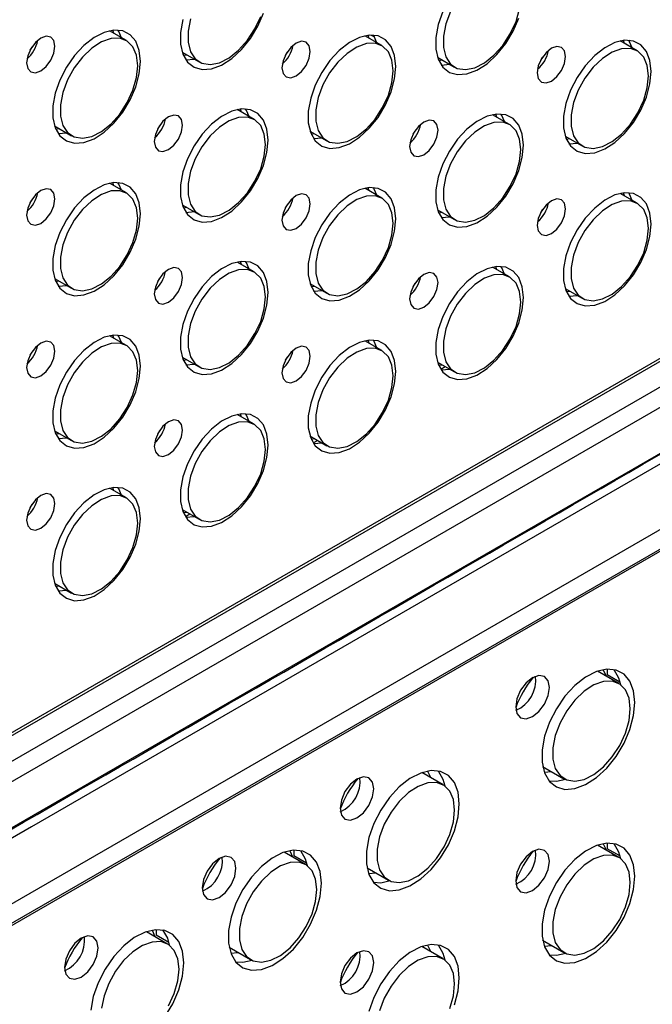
# Model space of a CAD drawing. Header units: millimetres. Extents: x 7320 to 8980, y -2461 to -1618.
# Tile 82 of 92: x 8611 to 8678, y -2131 to -2028. Entities that reach past the tile are written whole.
import ezdxf

# ---------------------------------------------------------------- set-up
doc = ezdxf.new("R2010")
doc.units = ezdxf.units.MM
doc.header["$LTSCALE"] = 3

msp = doc.modelspace()

# ---------------------------------------------------------------- linework, layer by layer
at = {"linetype": 'Continuous', "lineweight": 30}
for p, q in [((8622.48, -2030.38), (8620.71, -2029.36)), ((8621.16, -2029.62), (8621.04, -2029.3)), ((8649.2, -2030.91), (8647.43, -2029.89)), ((8647.89, -2030.15), (8647.77, -2029.83)), ((8648.1, -2029.81), (8648.43, -2030)), ((8675.93, -2031.45), (8674.16, -2030.42)), ((8674.62, -2030.69), (8674.5, -2030.37)), ((8628.32, -2031.6), (8630.09, -2032.62)), ((8628.44, -2031.92), (8628.78, -2031.87)), ((8628.7, -2032.4), (8629.58, -2032.33)), ((8655.05, -2032.13), (8656.82, -2033.16)), ((8655.17, -2032.46), (8655.51, -2032.4)), ((8655.43, -2032.94), (8656.31, -2032.86)), ((8568.65, -2126.96), (8723.5, -2037.56)), ((8568.93, -2127.12), (8723.78, -2037.72)), ((8635.84, -2038.63), (8634.07, -2037.61)), ((8634.53, -2037.87), (8634.41, -2037.55)), ((8662.57, -2039.16), (8660.8, -2038.14)), ((8661.26, -2038.4), (8661.14, -2038.08)), ((8568.73, -2129.92), (8726.11, -2039.07)), ((8566.1, -2133.56), (8728.74, -2039.67)), ((8614.96, -2039.32), (8616.73, -2040.34)), ((8615.07, -2039.64), (8615.41, -2039.58)), ((8615.33, -2040.12), (8616.22, -2040.05)), ((8641.68, -2039.85), (8643.45, -2040.87)), ((8641.8, -2040.17), (8642.14, -2040.11)), ((8642.06, -2040.65), (8642.95, -2040.58)), ((8668.41, -2040.38), (8670.18, -2041.41)), ((8668.53, -2040.7), (8668.87, -2040.65)), ((8668.79, -2041.19), (8669.68, -2041.11)), ((8622.48, -2046.34), (8620.71, -2045.32)), ((8621.16, -2045.58), (8621.04, -2045.26)), ((8649.2, -2046.88), (8647.43, -2045.85)), ((8647.89, -2046.12), (8647.77, -2045.8)), ((8675.93, -2047.41), (8674.16, -2046.39)), ((8674.62, -2046.65), (8674.5, -2046.33)), ((8628.32, -2047.57), (8630.09, -2048.59)), ((8628.44, -2047.89), (8628.78, -2047.83)), ((8628.7, -2048.37), (8629.58, -2048.29)), ((8655.05, -2048.1), (8656.82, -2049.12)), ((8655.17, -2048.42), (8655.51, -2048.36)), ((8655.43, -2048.9), (8656.31, -2048.83)), ((8728.52, -2052.61), (8565.89, -2146.5)), ((8635.84, -2054.59), (8634.07, -2053.57)), ((8634.53, -2053.83), (8634.41, -2053.51)), ((8662.57, -2055.12), (8660.8, -2054.1)), ((8661.26, -2054.37), (8661.14, -2054.04)), ((8614.96, -2055.28), (8616.73, -2056.3)), ((8615.07, -2055.6), (8615.41, -2055.54)), ((8725.9, -2056.17), (8568.51, -2147.03)), ((8615.33, -2056.08), (8616.22, -2056.01)), ((8641.68, -2055.81), (8643.45, -2056.84)), ((8641.8, -2056.13), (8642.14, -2056.08)), ((8642.06, -2056.62), (8642.95, -2056.54)), ((8668.41, -2056.35), (8670.18, -2057.37)), ((8668.53, -2056.67), (8668.87, -2056.61)), ((8723.57, -2057.75), (8568.72, -2147.14)), ((8668.79, -2057.15), (8669.68, -2057.08)), ((8622.48, -2062.31), (8620.71, -2061.28)), ((8621.16, -2061.55), (8621.04, -2061.23)), ((8649.2, -2062.84), (8647.43, -2061.82)), ((8647.89, -2062.08), (8647.77, -2061.76)), ((8628.32, -2063.53), (8630.09, -2064.55)), ((8628.44, -2063.85), (8628.78, -2063.79)), ((8628.7, -2064.33), (8629.58, -2064.26)), ((8655.05, -2064.06), (8656.82, -2065.08)), ((8655.17, -2064.38), (8655.51, -2064.33)), ((8655.38, -2064.79), (8655.85, -2064.52)), ((8655.43, -2064.86), (8656.31, -2064.79)), ((8635.84, -2070.55), (8634.07, -2069.53)), ((8634.53, -2069.8), (8634.41, -2069.47)), ((8614.96, -2071.24), (8616.73, -2072.27)), ((8615.07, -2071.57), (8615.41, -2071.51)), ((8615.33, -2072.05), (8616.22, -2071.97)), ((8641.68, -2071.78), (8643.45, -2072.8)), ((8641.8, -2072.1), (8642.14, -2072.04)), ((8642.02, -2072.51), (8642.48, -2072.24)), ((8642.06, -2072.58), (8642.95, -2072.51)), ((8622.48, -2078.27), (8620.71, -2077.25)), ((8621.16, -2077.51), (8621.04, -2077.19)), ((8628.32, -2079.49), (8630.09, -2080.51)), ((8628.44, -2079.81), (8628.78, -2079.76)), ((8628.65, -2080.22), (8629.12, -2079.95)), ((8628.7, -2080.29), (8629.58, -2080.22)), ((8614.96, -2087.21), (8616.73, -2088.23)), ((8615.07, -2087.53), (8615.41, -2087.47)), ((8615.33, -2088.01), (8616.22, -2087.94)), ((8674.02, -2097.71), (8671.79, -2096.42)), ((8672.8, -2096.21), (8672.8, -2096.79)), ((8674.14, -2097.56), (8672.8, -2096.79)), ((8655.64, -2108.32), (8653.41, -2107.03)), ((8666.04, -2106.38), (8668.27, -2107.67)), ((8666.21, -2106.99), (8666.96, -2106.91)), ((8672.8, -2114.42), (8672.8, -2115)), ((8641.21, -2116.65), (8638.98, -2115.36)), ((8639.99, -2115.15), (8639.99, -2115.73)), ((8674.02, -2115.92), (8671.79, -2114.63)), ((8674.14, -2115.76), (8672.8, -2115)), ((8641.33, -2116.5), (8639.99, -2115.73)), ((8647.66, -2116.99), (8649.89, -2118.28)), ((8647.82, -2117.6), (8648.58, -2117.52)), ((8626.79, -2124.98), (8624.56, -2123.69)), ((8625.57, -2123.48), (8625.57, -2124.05)), ((8626.9, -2124.82), (8625.57, -2124.05)), ((8666.04, -2124.59), (8668.27, -2125.88)), ((8633.23, -2125.32), (8635.46, -2126.61)), ((8655.64, -2126.53), (8653.41, -2125.24)), ((8666.21, -2125.2), (8666.96, -2125.12)), ((8633.4, -2125.93), (8634.15, -2125.85))]:
    msp.add_line(p, q, dxfattribs=at)
at = {"linetype": 'Continuous', "lineweight": 30, "flags": 128}
for points in [[(8628.39, -2028.17), (8628.15, -2029.52), (8628.15, -2030.75), (8628.39, -2031.81), (8628.87, -2032.63), (8629.56, -2033.18), (8630.41, -2033.42), (8631.39, -2033.34), (8632.44, -2032.95), (8633.51, -2032.26), (8634.53, -2031.32), (8635.46, -2030.17), (8636.23, -2028.88), (8636.82, -2027.51)], [(8629.18, -2028.1), (8628.93, -2029.38), (8628.93, -2030.56), (8629.18, -2031.55), (8629.68, -2032.3), (8630.37, -2032.76), (8631.23, -2032.89), (8632.2, -2032.7), (8633.22, -2032.18), (8634.22, -2031.38), (8635.14, -2030.35), (8635.93, -2029.15), (8636.53, -2027.85)], [(8655.6, -2027.33), (8655.12, -2028.71), (8654.87, -2030.05), (8654.87, -2031.28), (8655.12, -2032.34), (8655.6, -2033.16), (8656.28, -2033.71), (8657.14, -2033.95), (8658.12, -2033.88), (8659.17, -2033.48), (8660.24, -2032.8), (8661.26, -2031.85), (8662.18, -2030.7), (8662.96, -2029.41), (8663.55, -2028.04)], [(8656.4, -2027.32), (8655.91, -2028.63), (8655.66, -2029.92), (8655.66, -2031.09), (8655.91, -2032.09), (8656.4, -2032.84), (8657.1, -2033.29), (8657.96, -2033.42), (8658.93, -2033.23), (8659.95, -2032.72), (8660.95, -2031.92), (8661.87, -2030.88), (8662.66, -2029.68), (8663.26, -2028.38), (8663.63, -2027.07)], [(8614.99, -2030.98), (8614.88, -2030.39), (8614.56, -2030.02), (8614.08, -2029.93), (8613.51, -2030.13), (8612.94, -2030.58), (8612.46, -2031.23), (8612.14, -2031.98), (8612.02, -2032.7), (8612.14, -2033.29), (8612.46, -2033.66), (8612.94, -2033.75), (8613.51, -2033.56), (8614.08, -2033.1), (8614.56, -2032.45), (8614.88, -2031.71), (8614.99, -2030.98)], [(8623.94, -2032.56), (8623.82, -2031.41), (8623.45, -2030.46), (8622.87, -2029.77), (8622.09, -2029.37), (8621.17, -2029.29), (8620.14, -2029.52), (8619.08, -2030.07), (8618.03, -2030.89), (8617.05, -2031.94), (8616.19, -2033.17), (8615.51, -2034.51), (8615.03, -2035.89), (8614.78, -2037.23), (8614.78, -2038.46), (8615.03, -2039.52), (8615.51, -2040.35), (8616.19, -2040.89), (8617.05, -2041.14), (8618.03, -2041.06), (8619.08, -2040.66), (8620.14, -2039.98), (8621.17, -2039.03), (8622.09, -2037.88), (8622.87, -2036.59), (8623.45, -2035.22), (8623.82, -2033.85), (8623.94, -2032.56)], [(8621.97, -2030.09), (8621.69, -2029.44), (8621.59, -2029.28)], [(8650.67, -2033.09), (8650.55, -2031.94), (8650.18, -2030.99), (8649.6, -2030.3), (8648.82, -2029.9), (8647.9, -2029.82), (8646.87, -2030.06), (8645.81, -2030.6), (8644.76, -2031.42), (8643.78, -2032.48), (8642.92, -2033.71), (8642.23, -2035.05), (8641.76, -2036.42), (8641.51, -2037.76), (8641.51, -2039), (8641.76, -2040.05), (8642.23, -2040.88), (8642.92, -2041.43), (8643.78, -2041.67), (8644.76, -2041.59), (8645.81, -2041.2), (8646.87, -2040.51), (8647.9, -2039.57), (8648.82, -2038.42), (8649.6, -2037.12), (8650.18, -2035.76), (8650.55, -2034.39), (8650.67, -2033.09)], [(8648.7, -2030.62), (8648.41, -2029.97), (8648.32, -2029.82)], [(8623.67, -2033.01), (8623.54, -2031.92), (8623.16, -2031.04), (8622.56, -2030.43), (8621.78, -2030.14), (8620.86, -2030.17), (8619.86, -2030.53), (8618.84, -2031.19), (8617.87, -2032.11), (8617.01, -2033.24), (8616.31, -2034.5), (8615.82, -2035.81), (8615.57, -2037.1), (8615.57, -2038.28), (8615.82, -2039.27), (8616.31, -2040.02), (8617.01, -2040.47), (8617.87, -2040.61), (8618.84, -2040.41), (8619.86, -2039.9), (8620.86, -2039.1), (8621.78, -2038.07), (8622.56, -2036.86), (8623.16, -2035.56), (8623.54, -2034.25), (8623.67, -2033.01)], [(8641.72, -2031.52), (8641.61, -2030.93), (8641.29, -2030.56), (8640.81, -2030.46), (8640.24, -2030.66), (8639.67, -2031.12), (8639.19, -2031.77), (8638.87, -2032.51), (8638.75, -2033.23), (8638.87, -2033.82), (8639.19, -2034.19), (8639.67, -2034.29), (8640.24, -2034.09), (8640.81, -2033.63), (8641.29, -2032.98), (8641.61, -2032.24), (8641.72, -2031.52)], [(8650.4, -2033.55), (8650.27, -2032.45), (8649.89, -2031.57), (8649.29, -2030.97), (8648.51, -2030.67), (8647.59, -2030.7), (8646.58, -2031.06), (8645.57, -2031.72), (8644.6, -2032.64), (8643.74, -2033.77), (8643.04, -2035.03), (8642.55, -2036.35), (8642.3, -2037.63), (8642.3, -2038.81), (8642.55, -2039.8), (8643.04, -2040.55), (8643.74, -2041.01), (8644.6, -2041.14), (8645.57, -2040.94), (8646.58, -2040.43), (8647.59, -2039.63), (8648.51, -2038.6), (8649.29, -2037.4), (8649.89, -2036.1), (8650.27, -2034.79), (8650.4, -2033.55)], [(8668.45, -2032.05), (8668.34, -2031.46), (8668.02, -2031.09), (8667.53, -2031), (8666.97, -2031.19), (8666.4, -2031.65), (8665.92, -2032.3), (8665.59, -2033.04), (8665.48, -2033.76), (8665.59, -2034.36), (8665.92, -2034.73), (8666.4, -2034.82), (8666.97, -2034.62), (8667.53, -2034.16), (8668.02, -2033.51), (8668.34, -2032.77), (8668.45, -2032.05)], [(8677.4, -2033.63), (8677.28, -2032.47), (8676.91, -2031.53), (8676.32, -2030.83), (8675.55, -2030.44), (8674.62, -2030.35), (8673.6, -2030.59), (8672.54, -2031.13), (8671.49, -2031.95), (8670.51, -2033.01), (8669.65, -2034.24), (8668.96, -2035.58), (8668.48, -2036.96), (8668.24, -2038.3), (8668.24, -2039.53), (8668.48, -2040.59), (8668.96, -2041.41), (8669.65, -2041.96), (8670.51, -2042.2), (8671.49, -2042.12), (8672.54, -2041.73), (8673.6, -2041.04), (8674.62, -2040.1), (8675.55, -2038.95), (8676.32, -2037.66), (8676.91, -2036.29), (8677.28, -2034.92), (8677.4, -2033.63)], [(8675.43, -2031.15), (8675.14, -2030.5), (8675.05, -2030.35)], [(8612.56, -2031.07), (8612.56, -2031.07), (8612.37, -2031.4)], [(8639.29, -2031.61), (8639.29, -2031.61), (8639.1, -2031.94)], [(8677.12, -2034.08), (8677, -2032.98), (8676.62, -2032.11), (8676.02, -2031.5), (8675.24, -2031.2), (8674.31, -2031.23), (8673.31, -2031.59), (8672.3, -2032.25), (8671.33, -2033.18), (8670.47, -2034.3), (8669.77, -2035.56), (8669.28, -2036.88), (8669.02, -2038.17), (8669.02, -2039.34), (8669.28, -2040.34), (8669.77, -2041.08), (8670.47, -2041.54), (8671.33, -2041.67), (8672.3, -2041.48), (8673.31, -2040.96), (8674.31, -2040.17), (8675.24, -2039.13), (8676.02, -2037.93), (8676.62, -2036.63), (8677, -2035.32), (8677.12, -2034.08)], [(8666.02, -2032.14), (8666.01, -2032.14), (8665.83, -2032.47)], [(8628.36, -2039.23), (8628.25, -2038.64), (8627.92, -2038.27), (8627.44, -2038.18), (8626.87, -2038.37), (8626.3, -2038.83), (8625.82, -2039.48), (8625.5, -2040.23), (8625.39, -2040.95), (8625.5, -2041.54), (8625.82, -2041.91), (8626.3, -2042), (8626.87, -2041.8), (8627.44, -2041.35), (8627.92, -2040.7), (8628.25, -2039.95), (8628.36, -2039.23)], [(8637.31, -2040.81), (8637.18, -2039.65), (8636.82, -2038.71), (8636.23, -2038.02), (8635.46, -2037.62), (8634.53, -2037.54), (8633.51, -2037.77), (8632.44, -2038.32), (8631.39, -2039.14), (8630.41, -2040.19), (8629.56, -2041.42), (8628.87, -2042.76), (8628.39, -2044.14), (8628.15, -2045.48), (8628.15, -2046.71), (8628.39, -2047.77), (8628.87, -2048.59), (8629.56, -2049.14), (8630.41, -2049.38), (8631.39, -2049.31), (8632.44, -2048.91), (8633.51, -2048.23), (8634.53, -2047.28), (8635.46, -2046.13), (8636.23, -2044.84), (8636.82, -2043.47), (8637.18, -2042.1), (8637.31, -2040.81)], [(8635.33, -2038.33), (8635.05, -2037.69), (8634.95, -2037.53)], [(8664.04, -2041.34), (8663.91, -2040.19), (8663.55, -2039.24), (8662.96, -2038.55), (8662.18, -2038.15), (8661.26, -2038.07), (8660.24, -2038.31), (8659.17, -2038.85), (8658.12, -2039.67), (8657.14, -2040.72), (8656.28, -2041.95), (8655.6, -2043.29), (8655.12, -2044.67), (8654.87, -2046.01), (8654.87, -2047.25), (8655.12, -2048.3), (8655.6, -2049.13), (8656.28, -2049.67), (8657.14, -2049.92), (8658.12, -2049.84), (8659.17, -2049.45), (8660.24, -2048.76), (8661.26, -2047.82), (8662.18, -2046.67), (8662.96, -2045.37), (8663.55, -2044), (8663.91, -2042.64), (8664.04, -2041.34)], [(8662.06, -2038.87), (8661.78, -2038.22), (8661.68, -2038.07)], [(8637.03, -2041.26), (8636.9, -2040.17), (8636.53, -2039.29), (8635.93, -2038.68), (8635.14, -2038.39), (8634.22, -2038.42), (8633.22, -2038.77), (8632.2, -2039.44), (8631.23, -2040.36), (8630.37, -2041.49), (8629.68, -2042.75), (8629.18, -2044.06), (8628.93, -2045.35), (8628.93, -2046.52), (8629.18, -2047.52), (8629.68, -2048.27), (8630.37, -2048.72), (8631.23, -2048.85), (8632.2, -2048.66), (8633.22, -2048.15), (8634.22, -2047.35), (8635.14, -2046.31), (8635.93, -2045.11), (8636.53, -2043.81), (8636.9, -2042.5), (8637.03, -2041.26)], [(8655.09, -2039.77), (8654.97, -2039.17), (8654.65, -2038.8), (8654.17, -2038.71), (8653.6, -2038.91), (8653.03, -2039.37), (8652.55, -2040.02), (8652.23, -2040.76), (8652.12, -2041.48), (8652.23, -2042.07), (8652.55, -2042.44), (8653.03, -2042.53), (8653.6, -2042.34), (8654.17, -2041.88), (8654.65, -2041.23), (8654.97, -2040.49), (8655.09, -2039.77)], [(8663.76, -2041.79), (8663.63, -2040.7), (8663.26, -2039.82), (8662.66, -2039.22), (8661.87, -2038.92), (8660.95, -2038.95), (8659.95, -2039.31), (8658.93, -2039.97), (8657.96, -2040.89), (8657.1, -2042.02), (8656.4, -2043.28), (8655.91, -2044.59), (8655.66, -2045.88), (8655.66, -2047.06), (8655.91, -2048.05), (8656.4, -2048.8), (8657.1, -2049.25), (8657.96, -2049.39), (8658.93, -2049.19), (8659.95, -2048.68), (8660.95, -2047.88), (8661.87, -2046.85), (8662.66, -2045.64), (8663.26, -2044.35), (8663.63, -2043.03), (8663.76, -2041.79)], [(8625.92, -2039.32), (8625.92, -2039.32), (8625.73, -2039.65)], [(8652.65, -2039.85), (8652.65, -2039.86), (8652.46, -2040.18)], [(8560.24, -2141.79), (8560.24, -2141.79), (8561.65, -2140.97), (8567.31, -2137.7), (8589.94, -2124.64), (8680.45, -2072.39), (8690.06, -2066.85), (8724.82, -2046.78), (8732.93, -2042.1), (8732.93, -2042.1)], [(8732.76, -2043.3), (8732.76, -2043.3), (8731.34, -2044.12), (8725.69, -2047.39), (8703.06, -2060.45), (8612.55, -2112.7), (8600.43, -2119.69), (8567.62, -2138.64), (8559.94, -2143.07), (8559.94, -2143.07)], [(8623.94, -2048.52), (8623.82, -2047.37), (8623.45, -2046.42), (8622.87, -2045.73), (8622.09, -2045.33), (8621.17, -2045.25), (8620.14, -2045.49), (8619.08, -2046.03), (8618.03, -2046.85), (8617.05, -2047.91), (8616.19, -2049.14), (8615.51, -2050.48), (8615.03, -2051.85), (8614.78, -2053.19), (8614.78, -2054.43), (8615.03, -2055.48), (8615.51, -2056.31), (8616.19, -2056.86), (8617.05, -2057.1), (8618.03, -2057.02), (8619.08, -2056.63), (8620.14, -2055.94), (8621.17, -2055), (8622.09, -2053.85), (8622.87, -2052.55), (8623.45, -2051.19), (8623.82, -2049.82), (8623.94, -2048.52)], [(8621.97, -2046.05), (8621.69, -2045.4), (8621.59, -2045.25)], [(8614.99, -2046.95), (8614.88, -2046.36), (8614.56, -2045.99), (8614.08, -2045.89), (8613.51, -2046.09), (8612.94, -2046.55), (8612.46, -2047.2), (8612.14, -2047.94), (8612.02, -2048.66), (8612.14, -2049.25), (8612.46, -2049.62), (8612.94, -2049.72), (8613.51, -2049.52), (8614.08, -2049.06), (8614.56, -2048.41), (8614.88, -2047.67), (8614.99, -2046.95)], [(8623.67, -2048.98), (8623.54, -2047.88), (8623.16, -2047), (8622.56, -2046.4), (8621.78, -2046.1), (8620.86, -2046.13), (8619.86, -2046.49), (8618.84, -2047.15), (8617.87, -2048.07), (8617.01, -2049.2), (8616.31, -2050.46), (8615.82, -2051.78), (8615.57, -2053.06), (8615.57, -2054.24), (8615.82, -2055.23), (8616.31, -2055.98), (8617.01, -2056.44), (8617.87, -2056.57), (8618.84, -2056.37), (8619.86, -2055.86), (8620.86, -2055.06), (8621.78, -2054.03), (8622.56, -2052.83), (8623.16, -2051.53), (8623.54, -2050.22), (8623.67, -2048.98)], [(8641.72, -2047.48), (8641.61, -2046.89), (8641.29, -2046.52), (8640.81, -2046.43), (8640.24, -2046.62), (8639.67, -2047.08), (8639.19, -2047.73), (8638.87, -2048.47), (8638.75, -2049.2), (8638.87, -2049.79), (8639.19, -2050.16), (8639.67, -2050.25), (8640.24, -2050.05), (8640.81, -2049.59), (8641.29, -2048.94), (8641.61, -2048.2), (8641.72, -2047.48)], [(8650.67, -2049.06), (8650.55, -2047.9), (8650.18, -2046.96), (8649.6, -2046.26), (8648.82, -2045.87), (8647.9, -2045.78), (8646.87, -2046.02), (8645.81, -2046.56), (8644.76, -2047.39), (8643.78, -2048.44), (8642.92, -2049.67), (8642.23, -2051.01), (8641.76, -2052.39), (8641.51, -2053.73), (8641.51, -2054.96), (8641.76, -2056.02), (8642.23, -2056.84), (8642.92, -2057.39), (8643.78, -2057.63), (8644.76, -2057.55), (8645.81, -2057.16), (8646.87, -2056.47), (8647.9, -2055.53), (8648.82, -2054.38), (8649.6, -2053.09), (8650.18, -2051.72), (8650.55, -2050.35), (8650.67, -2049.06)], [(8648.7, -2046.58), (8648.41, -2045.93), (8648.32, -2045.78)], [(8677.4, -2049.59), (8677.28, -2048.44), (8676.91, -2047.49), (8676.32, -2046.8), (8675.55, -2046.4), (8674.62, -2046.32), (8673.6, -2046.55), (8672.54, -2047.1), (8671.49, -2047.92), (8670.51, -2048.97), (8669.65, -2050.2), (8668.96, -2051.54), (8668.48, -2052.92), (8668.24, -2054.26), (8668.24, -2055.49), (8668.48, -2056.55), (8668.96, -2057.38), (8669.65, -2057.92), (8670.51, -2058.16), (8671.49, -2058.09), (8672.54, -2057.69), (8673.6, -2057.01), (8674.62, -2056.06), (8675.55, -2054.91), (8676.32, -2053.62), (8676.91, -2052.25), (8677.28, -2050.88), (8677.4, -2049.59)], [(8675.43, -2047.12), (8675.14, -2046.47), (8675.05, -2046.31)], [(8612.56, -2047.04), (8612.56, -2047.04), (8612.37, -2047.37)], [(8650.4, -2049.51), (8650.27, -2048.41), (8649.89, -2047.54), (8649.29, -2046.93), (8648.51, -2046.63), (8647.59, -2046.66), (8646.58, -2047.02), (8645.57, -2047.68), (8644.6, -2048.61), (8643.74, -2049.73), (8643.04, -2050.99), (8642.55, -2052.31), (8642.3, -2053.6), (8642.3, -2054.77), (8642.55, -2055.77), (8643.04, -2056.51), (8643.74, -2056.97), (8644.6, -2057.1), (8645.57, -2056.91), (8646.58, -2056.39), (8647.59, -2055.6), (8648.51, -2054.56), (8649.29, -2053.36), (8649.89, -2052.06), (8650.27, -2050.75), (8650.4, -2049.51)], [(8668.45, -2048.01), (8668.34, -2047.42), (8668.02, -2047.05), (8667.53, -2046.96), (8666.97, -2047.16), (8666.4, -2047.61), (8665.92, -2048.26), (8665.59, -2049.01), (8665.48, -2049.73), (8665.59, -2050.32), (8665.92, -2050.69), (8666.4, -2050.78), (8666.97, -2050.59), (8667.53, -2050.13), (8668.02, -2049.48), (8668.34, -2048.74), (8668.45, -2048.01)], [(8677.12, -2050.04), (8677, -2048.95), (8676.62, -2048.07), (8676.02, -2047.46), (8675.24, -2047.17), (8674.31, -2047.2), (8673.31, -2047.56), (8672.3, -2048.22), (8671.33, -2049.14), (8670.47, -2050.27), (8669.77, -2051.53), (8669.28, -2052.84), (8669.02, -2054.13), (8669.02, -2055.31), (8669.28, -2056.3), (8669.77, -2057.05), (8670.47, -2057.5), (8671.33, -2057.64), (8672.3, -2057.44), (8673.31, -2056.93), (8674.31, -2056.13), (8675.24, -2055.1), (8676.02, -2053.89), (8676.62, -2052.59), (8677, -2051.28), (8677.12, -2050.04)], [(8639.29, -2047.57), (8639.29, -2047.57), (8639.1, -2047.9)], [(8666.02, -2048.1), (8666.01, -2048.1), (8665.83, -2048.43)], [(8637.31, -2056.77), (8637.18, -2055.62), (8636.82, -2054.67), (8636.23, -2053.98), (8635.46, -2053.58), (8634.53, -2053.5), (8633.51, -2053.74), (8632.44, -2054.28), (8631.39, -2055.1), (8630.41, -2056.15), (8629.56, -2057.38), (8628.87, -2058.72), (8628.39, -2060.1), (8628.15, -2061.44), (8628.15, -2062.68), (8628.39, -2063.73), (8628.87, -2064.56), (8629.56, -2065.11), (8630.41, -2065.35), (8631.39, -2065.27), (8632.44, -2064.88), (8633.51, -2064.19), (8634.53, -2063.25), (8635.46, -2062.1), (8636.23, -2060.8), (8636.82, -2059.43), (8637.18, -2058.07), (8637.31, -2056.77)], [(8635.33, -2054.3), (8635.05, -2053.65), (8634.95, -2053.5)], [(8628.36, -2055.2), (8628.25, -2054.6), (8627.92, -2054.23), (8627.44, -2054.14), (8626.87, -2054.34), (8626.3, -2054.8), (8625.82, -2055.45), (8625.5, -2056.19), (8625.39, -2056.91), (8625.5, -2057.5), (8625.82, -2057.87), (8626.3, -2057.97), (8626.87, -2057.77), (8627.44, -2057.31), (8627.92, -2056.66), (8628.25, -2055.92), (8628.36, -2055.2)], [(8637.03, -2057.22), (8636.9, -2056.13), (8636.53, -2055.25), (8635.93, -2054.65), (8635.14, -2054.35), (8634.22, -2054.38), (8633.22, -2054.74), (8632.2, -2055.4), (8631.23, -2056.32), (8630.37, -2057.45), (8629.68, -2058.71), (8629.18, -2060.02), (8628.93, -2061.31), (8628.93, -2062.49), (8629.18, -2063.48), (8629.68, -2064.23), (8630.37, -2064.68), (8631.23, -2064.82), (8632.2, -2064.62), (8633.22, -2064.11), (8634.22, -2063.31), (8635.14, -2062.28), (8635.93, -2061.07), (8636.53, -2059.78), (8636.9, -2058.46), (8637.03, -2057.22)], [(8655.09, -2055.73), (8654.97, -2055.14), (8654.65, -2054.77), (8654.17, -2054.67), (8653.6, -2054.87), (8653.03, -2055.33), (8652.55, -2055.98), (8652.23, -2056.72), (8652.12, -2057.44), (8652.23, -2058.03), (8652.55, -2058.4), (8653.03, -2058.5), (8653.6, -2058.3), (8654.17, -2057.84), (8654.65, -2057.19), (8654.97, -2056.45), (8655.09, -2055.73)], [(8664.04, -2057.3), (8663.91, -2056.15), (8663.55, -2055.2), (8662.96, -2054.51), (8662.18, -2054.12), (8661.26, -2054.03), (8660.24, -2054.27), (8659.17, -2054.81), (8658.12, -2055.63), (8657.14, -2056.69), (8656.28, -2057.92), (8655.6, -2059.26), (8655.12, -2060.63), (8654.87, -2061.98), (8654.87, -2063.21), (8655.12, -2064.27), (8655.6, -2065.09), (8656.28, -2065.64), (8657.14, -2065.88), (8658.12, -2065.8), (8659.17, -2065.41), (8660.24, -2064.72), (8661.26, -2063.78), (8662.18, -2062.63), (8662.96, -2061.34), (8663.55, -2059.97), (8663.91, -2058.6), (8664.04, -2057.3)], [(8662.06, -2054.83), (8661.78, -2054.18), (8661.68, -2054.03)], [(8625.92, -2055.28), (8625.92, -2055.29), (8625.73, -2055.61)], [(8663.76, -2057.76), (8663.63, -2056.66), (8663.26, -2055.79), (8662.66, -2055.18), (8661.87, -2054.88), (8660.95, -2054.91), (8659.95, -2055.27), (8658.93, -2055.93), (8657.96, -2056.85), (8657.1, -2057.98), (8656.4, -2059.24), (8655.91, -2060.56), (8655.66, -2061.84), (8655.66, -2063.02), (8655.91, -2064.01), (8656.4, -2064.76), (8657.1, -2065.22), (8657.96, -2065.35), (8658.93, -2065.16), (8659.95, -2064.64), (8660.95, -2063.84), (8661.87, -2062.81), (8662.66, -2061.61), (8663.26, -2060.31), (8663.63, -2059), (8663.76, -2057.76)], [(8652.65, -2055.82), (8652.65, -2055.82), (8652.46, -2056.15)], [(8614.99, -2062.91), (8614.88, -2062.32), (8614.56, -2061.95), (8614.08, -2061.86), (8613.51, -2062.05), (8612.94, -2062.51), (8612.46, -2063.16), (8612.14, -2063.9), (8612.02, -2064.63), (8612.14, -2065.22), (8612.46, -2065.59), (8612.94, -2065.68), (8613.51, -2065.48), (8614.08, -2065.02), (8614.56, -2064.37), (8614.88, -2063.63), (8614.99, -2062.91)], [(8623.94, -2064.49), (8623.82, -2063.33), (8623.45, -2062.39), (8622.87, -2061.69), (8622.09, -2061.3), (8621.17, -2061.21), (8620.14, -2061.45), (8619.08, -2061.99), (8618.03, -2062.82), (8617.05, -2063.87), (8616.19, -2065.1), (8615.51, -2066.44), (8615.03, -2067.82), (8614.78, -2069.16), (8614.78, -2070.39), (8615.03, -2071.45), (8615.51, -2072.27), (8616.19, -2072.82), (8617.05, -2073.06), (8618.03, -2072.98), (8619.08, -2072.59), (8620.14, -2071.9), (8621.17, -2070.96), (8622.09, -2069.81), (8622.87, -2068.52), (8623.45, -2067.15), (8623.82, -2065.78), (8623.94, -2064.49)], [(8621.97, -2062.01), (8621.69, -2061.37), (8621.59, -2061.21)], [(8650.67, -2065.02), (8650.55, -2063.87), (8650.18, -2062.92), (8649.6, -2062.23), (8648.82, -2061.83), (8647.9, -2061.75), (8646.87, -2061.98), (8645.81, -2062.53), (8644.76, -2063.35), (8643.78, -2064.4), (8642.92, -2065.63), (8642.23, -2066.97), (8641.76, -2068.35), (8641.51, -2069.69), (8641.51, -2070.92), (8641.76, -2071.98), (8642.23, -2072.81), (8642.92, -2073.35), (8643.78, -2073.6), (8644.76, -2073.52), (8645.81, -2073.12), (8646.87, -2072.44), (8647.9, -2071.49), (8648.82, -2070.34), (8649.6, -2069.05), (8650.18, -2067.68), (8650.55, -2066.31), (8650.67, -2065.02)], [(8648.7, -2062.55), (8648.41, -2061.9), (8648.32, -2061.74)], [(8623.67, -2064.94), (8623.54, -2063.84), (8623.16, -2062.97), (8622.56, -2062.36), (8621.78, -2062.06), (8620.86, -2062.1), (8619.86, -2062.45), (8618.84, -2063.11), (8617.87, -2064.04), (8617.01, -2065.16), (8616.31, -2066.42), (8615.82, -2067.74), (8615.57, -2069.03), (8615.57, -2070.2), (8615.82, -2071.2), (8616.31, -2071.94), (8617.01, -2072.4), (8617.87, -2072.53), (8618.84, -2072.34), (8619.86, -2071.82), (8620.86, -2071.03), (8621.78, -2069.99), (8622.56, -2068.79), (8623.16, -2067.49), (8623.54, -2066.18), (8623.67, -2064.94)], [(8641.72, -2063.44), (8641.61, -2062.85), (8641.29, -2062.48), (8640.81, -2062.39), (8640.24, -2062.59), (8639.67, -2063.04), (8639.19, -2063.69), (8638.87, -2064.44), (8638.75, -2065.16), (8638.87, -2065.75), (8639.19, -2066.12), (8639.67, -2066.21), (8640.24, -2066.02), (8640.81, -2065.56), (8641.29, -2064.91), (8641.61, -2064.17), (8641.72, -2063.44)], [(8650.4, -2065.47), (8650.27, -2064.38), (8649.89, -2063.5), (8649.29, -2062.89), (8648.51, -2062.6), (8647.59, -2062.63), (8646.58, -2062.99), (8645.57, -2063.65), (8644.6, -2064.57), (8643.74, -2065.7), (8643.04, -2066.96), (8642.55, -2068.27), (8642.3, -2069.56), (8642.3, -2070.74), (8642.55, -2071.73), (8643.04, -2072.48), (8643.74, -2072.93), (8644.6, -2073.07), (8645.57, -2072.87), (8646.58, -2072.36), (8647.59, -2071.56), (8648.51, -2070.53), (8649.29, -2069.32), (8649.89, -2068.02), (8650.27, -2066.71), (8650.4, -2065.47)], [(8612.56, -2063), (8612.56, -2063), (8612.37, -2063.33)], [(8639.29, -2063.53), (8639.29, -2063.53), (8639.1, -2063.86)], [(8628.36, -2071.16), (8628.25, -2070.57), (8627.92, -2070.2), (8627.44, -2070.1), (8626.87, -2070.3), (8626.3, -2070.76), (8625.82, -2071.41), (8625.5, -2072.15), (8625.39, -2072.87), (8625.5, -2073.46), (8625.82, -2073.83), (8626.3, -2073.93), (8626.87, -2073.73), (8627.44, -2073.27), (8627.92, -2072.62), (8628.25, -2071.88), (8628.36, -2071.16)], [(8637.31, -2072.73), (8637.18, -2071.58), (8636.82, -2070.63), (8636.23, -2069.94), (8635.46, -2069.55), (8634.53, -2069.46), (8633.51, -2069.7), (8632.44, -2070.24), (8631.39, -2071.06), (8630.41, -2072.12), (8629.56, -2073.35), (8628.87, -2074.69), (8628.39, -2076.07), (8628.15, -2077.41), (8628.15, -2078.64), (8628.39, -2079.7), (8628.87, -2080.52), (8629.56, -2081.07), (8630.41, -2081.31), (8631.39, -2081.23), (8632.44, -2080.84), (8633.51, -2080.15), (8634.53, -2079.21), (8635.46, -2078.06), (8636.23, -2076.77), (8636.82, -2075.4), (8637.18, -2074.03), (8637.31, -2072.73)], [(8635.33, -2070.26), (8635.05, -2069.61), (8634.95, -2069.46)], [(8637.03, -2073.19), (8636.9, -2072.09), (8636.53, -2071.22), (8635.93, -2070.61), (8635.14, -2070.31), (8634.22, -2070.34), (8633.22, -2070.7), (8632.2, -2071.36), (8631.23, -2072.29), (8630.37, -2073.41), (8629.68, -2074.67), (8629.18, -2075.99), (8628.93, -2077.27), (8628.93, -2078.45), (8629.18, -2079.44), (8629.68, -2080.19), (8630.37, -2080.65), (8631.23, -2080.78), (8632.2, -2080.59), (8633.22, -2080.07), (8634.22, -2079.27), (8635.14, -2078.24), (8635.93, -2077.04), (8636.53, -2075.74), (8636.9, -2074.43), (8637.03, -2073.19)], [(8625.92, -2071.25), (8625.92, -2071.25), (8625.73, -2071.58)], [(8623.94, -2080.45), (8623.82, -2079.3), (8623.45, -2078.35), (8622.87, -2077.66), (8622.09, -2077.26), (8621.17, -2077.18), (8620.14, -2077.41), (8619.08, -2077.96), (8618.03, -2078.78), (8617.05, -2079.83), (8616.19, -2081.06), (8615.51, -2082.4), (8615.03, -2083.78), (8614.78, -2085.12), (8614.78, -2086.35), (8615.03, -2087.41), (8615.51, -2088.24), (8616.19, -2088.78), (8617.05, -2089.03), (8618.03, -2088.95), (8619.08, -2088.55), (8620.14, -2087.87), (8621.17, -2086.92), (8622.09, -2085.77), (8622.87, -2084.48), (8623.45, -2083.11), (8623.82, -2081.74), (8623.94, -2080.45)], [(8621.97, -2077.98), (8621.69, -2077.33), (8621.59, -2077.17)], [(8614.99, -2078.87), (8614.88, -2078.28), (8614.56, -2077.91), (8614.08, -2077.82), (8613.51, -2078.02), (8612.94, -2078.48), (8612.46, -2079.12), (8612.14, -2079.87), (8612.02, -2080.59), (8612.14, -2081.18), (8612.46, -2081.55), (8612.94, -2081.64), (8613.51, -2081.45), (8614.08, -2080.99), (8614.56, -2080.34), (8614.88, -2079.6), (8614.99, -2078.87)], [(8623.67, -2080.9), (8623.54, -2079.81), (8623.16, -2078.93), (8622.56, -2078.32), (8621.78, -2078.03), (8620.86, -2078.06), (8619.86, -2078.42), (8618.84, -2079.08), (8617.87, -2080), (8617.01, -2081.13), (8616.31, -2082.39), (8615.82, -2083.7), (8615.57, -2084.99), (8615.57, -2086.17), (8615.82, -2087.16), (8616.31, -2087.91), (8617.01, -2088.36), (8617.87, -2088.5), (8618.84, -2088.3), (8619.86, -2087.79), (8620.86, -2086.99), (8621.78, -2085.96), (8622.56, -2084.75), (8623.16, -2083.45), (8623.54, -2082.14), (8623.67, -2080.9)], [(8612.56, -2078.96), (8612.56, -2078.96), (8612.37, -2079.29)], [(8666.75, -2098.11), (8666.62, -2097.41), (8666.24, -2096.96), (8665.66, -2096.85), (8664.99, -2097.09), (8664.31, -2097.63), (8663.74, -2098.41), (8663.35, -2099.29), (8663.22, -2100.15), (8663.35, -2100.85), (8663.74, -2101.29), (8664.31, -2101.41), (8664.99, -2101.17), (8665.66, -2100.62), (8666.24, -2099.85), (8666.62, -2098.97), (8666.75, -2098.11)], [(8675.7, -2099.68), (8675.57, -2098.46), (8675.18, -2097.45), (8674.56, -2096.72), (8673.74, -2096.3), (8672.76, -2096.21), (8671.67, -2096.46), (8670.54, -2097.04), (8669.42, -2097.91), (8668.38, -2099.03), (8667.48, -2100.34), (8666.75, -2101.76), (8666.24, -2103.22), (8665.98, -2104.64), (8665.98, -2105.95), (8666.24, -2107.07), (8666.75, -2107.95), (8667.48, -2108.53), (8668.38, -2108.79), (8669.42, -2108.71), (8670.54, -2108.29), (8671.67, -2107.56), (8672.76, -2106.56), (8673.74, -2105.34), (8674.56, -2103.96), (8675.18, -2102.51), (8675.57, -2101.06), (8675.7, -2099.68)], [(8672.71, -2096.95), (8672.43, -2096.3), (8672.4, -2096.26)], [(8673.49, -2096.24), (8673.99, -2097.11), (8674.19, -2097.82)], [(8675.21, -2100.34), (8675.09, -2099.25), (8674.71, -2098.37), (8674.11, -2097.76), (8673.33, -2097.47), (8672.41, -2097.5), (8671.4, -2097.85), (8670.39, -2098.52), (8669.42, -2099.44), (8668.56, -2100.57), (8667.86, -2101.83), (8667.37, -2103.14), (8667.11, -2104.43), (8667.11, -2105.61), (8667.37, -2106.6), (8667.86, -2107.35), (8668.56, -2107.8), (8669.42, -2107.94), (8670.39, -2107.74), (8671.4, -2107.23), (8672.41, -2106.43), (8673.33, -2105.39), (8674.11, -2104.19), (8674.71, -2102.89), (8675.09, -2101.58), (8675.21, -2100.34)], [(8657.32, -2110.3), (8657.19, -2109.07), (8656.8, -2108.07), (8656.18, -2107.33), (8655.35, -2106.91), (8654.37, -2106.82), (8653.29, -2107.08), (8652.15, -2107.65), (8651.04, -2108.52), (8650, -2109.64), (8649.09, -2110.95), (8648.36, -2112.37), (8647.85, -2113.83), (8647.59, -2115.26), (8647.59, -2116.57), (8647.85, -2117.69), (8648.36, -2118.56), (8649.09, -2119.14), (8650, -2119.4), (8651.04, -2119.32), (8652.15, -2118.9), (8653.29, -2118.17), (8654.37, -2117.17), (8655.35, -2115.95), (8656.18, -2114.58), (8656.8, -2113.13), (8657.19, -2111.67), (8657.32, -2110.3)], [(8654.33, -2107.56), (8654.04, -2106.92), (8654.02, -2106.87)], [(8655.11, -2106.86), (8655.61, -2107.72), (8655.81, -2108.43)], [(8648.37, -2108.72), (8648.23, -2108.02), (8647.85, -2107.58), (8647.28, -2107.47), (8646.6, -2107.7), (8645.92, -2108.25), (8645.35, -2109.02), (8644.97, -2109.9), (8644.83, -2110.76), (8644.97, -2111.47), (8645.35, -2111.91), (8645.92, -2112.02), (8646.6, -2111.78), (8647.28, -2111.24), (8647.85, -2110.46), (8648.23, -2109.58), (8648.37, -2108.72)], [(8656.83, -2110.95), (8656.7, -2109.86), (8656.33, -2108.98), (8655.73, -2108.38), (8654.94, -2108.08), (8654.02, -2108.11), (8653.02, -2108.47), (8652, -2109.13), (8651.03, -2110.05), (8650.17, -2111.18), (8649.47, -2112.44), (8648.98, -2113.76), (8648.73, -2115.04), (8648.73, -2116.22), (8648.98, -2117.21), (8649.47, -2117.96), (8650.17, -2118.42), (8651.03, -2118.55), (8652, -2118.35), (8653.02, -2117.84), (8654.02, -2117.04), (8654.94, -2116.01), (8655.73, -2114.8), (8656.33, -2113.51), (8656.7, -2112.2), (8656.83, -2110.95)], [(8668.46, -2107.76), (8667.48, -2107.97), (8666.74, -2107.94)], [(8675.7, -2117.89), (8675.57, -2116.67), (8675.18, -2115.66), (8674.56, -2114.93), (8673.74, -2114.51), (8672.76, -2114.42), (8671.67, -2114.67), (8670.54, -2115.25), (8669.42, -2116.12), (8668.38, -2117.24), (8667.48, -2118.54), (8666.75, -2119.97), (8666.24, -2121.43), (8665.98, -2122.85), (8665.98, -2124.16), (8666.24, -2125.28), (8666.75, -2126.16), (8667.48, -2126.74), (8668.38, -2127), (8669.42, -2126.91), (8670.54, -2126.5), (8671.67, -2125.77), (8672.76, -2124.77), (8673.74, -2123.55), (8674.56, -2122.17), (8675.18, -2120.72), (8675.57, -2119.27), (8675.7, -2117.89)], [(8672.71, -2115.16), (8672.43, -2114.51), (8672.4, -2114.47)], [(8673.49, -2114.45), (8673.99, -2115.32), (8674.19, -2116.03)], [(8642.89, -2118.62), (8642.76, -2117.4), (8642.37, -2116.4), (8641.75, -2115.66), (8640.93, -2115.24), (8639.95, -2115.15), (8638.86, -2115.4), (8637.73, -2115.98), (8636.61, -2116.85), (8635.57, -2117.97), (8634.67, -2119.28), (8633.94, -2120.7), (8633.43, -2122.16), (8633.17, -2123.58), (8633.17, -2124.89), (8633.43, -2126.01), (8633.94, -2126.89), (8634.67, -2127.47), (8635.57, -2127.73), (8636.61, -2127.65), (8637.73, -2127.23), (8638.86, -2126.5), (8639.95, -2125.5), (8640.93, -2124.28), (8641.75, -2122.9), (8642.37, -2121.45), (8642.76, -2120), (8642.89, -2118.62)], [(8639.9, -2115.89), (8639.62, -2115.24), (8639.59, -2115.2)], [(8640.68, -2115.18), (8641.18, -2116.05), (8641.38, -2116.76)], [(8666.75, -2116.32), (8666.62, -2115.61), (8666.24, -2115.17), (8665.66, -2115.06), (8664.99, -2115.3), (8664.31, -2115.84), (8663.74, -2116.62), (8663.35, -2117.5), (8663.22, -2118.36), (8663.35, -2119.06), (8663.74, -2119.5), (8664.31, -2119.61), (8664.99, -2119.38), (8665.66, -2118.83), (8666.24, -2118.06), (8666.62, -2117.18), (8666.75, -2116.32)], [(8633.94, -2117.05), (8633.81, -2116.35), (8633.43, -2115.91), (8632.85, -2115.79), (8632.18, -2116.03), (8631.5, -2116.57), (8630.93, -2117.35), (8630.54, -2118.23), (8630.41, -2119.09), (8630.54, -2119.79), (8630.93, -2120.24), (8631.5, -2120.35), (8632.18, -2120.11), (8632.85, -2119.57), (8633.43, -2118.79), (8633.81, -2117.91), (8633.94, -2117.05)], [(8642.4, -2119.28), (8642.28, -2118.19), (8641.9, -2117.31), (8641.3, -2116.7), (8640.52, -2116.41), (8639.6, -2116.44), (8638.59, -2116.8), (8637.58, -2117.46), (8636.61, -2118.38), (8635.75, -2119.51), (8635.05, -2120.77), (8634.56, -2122.08), (8634.31, -2123.37), (8634.31, -2124.55), (8634.56, -2125.54), (8635.05, -2126.29), (8635.75, -2126.74), (8636.61, -2126.88), (8637.58, -2126.68), (8638.59, -2126.17), (8639.6, -2125.37), (8640.52, -2124.34), (8641.3, -2123.13), (8641.9, -2121.83), (8642.28, -2120.52), (8642.4, -2119.28)], [(8675.21, -2118.55), (8675.09, -2117.46), (8674.71, -2116.58), (8674.11, -2115.97), (8673.33, -2115.68), (8672.41, -2115.71), (8671.4, -2116.06), (8670.39, -2116.72), (8669.42, -2117.65), (8668.56, -2118.78), (8667.86, -2120.04), (8667.37, -2121.35), (8667.11, -2122.64), (8667.11, -2123.81), (8667.37, -2124.81), (8667.86, -2125.56), (8668.56, -2126.01), (8669.42, -2126.14), (8670.39, -2125.95), (8671.4, -2125.44), (8672.41, -2124.64), (8673.33, -2123.6), (8674.11, -2122.4), (8674.71, -2121.1), (8675.09, -2119.79), (8675.21, -2118.55)], [(8650.07, -2118.37), (8649.09, -2118.59), (8648.36, -2118.55)], [(8628.47, -2126.95), (8628.34, -2125.73), (8627.95, -2124.72), (8627.33, -2123.99), (8626.5, -2123.57), (8625.52, -2123.48), (8624.44, -2123.73), (8623.3, -2124.31), (8622.19, -2125.18), (8621.15, -2126.3), (8620.24, -2127.6), (8619.51, -2129.03), (8619, -2130.49), (8618.74, -2131.91)], [(8625.48, -2124.22), (8625.19, -2123.57), (8625.17, -2123.53)], [(8626.26, -2123.51), (8626.76, -2124.38), (8626.96, -2125.09)], [(8619.52, -2125.38), (8619.38, -2124.67), (8619, -2124.23), (8618.43, -2124.12), (8617.75, -2124.36), (8617.08, -2124.9), (8616.5, -2125.68), (8616.12, -2126.56), (8615.98, -2127.42), (8616.12, -2128.12), (8616.5, -2128.56), (8617.08, -2128.67), (8617.75, -2128.44), (8618.43, -2127.89), (8619, -2127.12), (8619.38, -2126.24), (8619.52, -2125.38)], [(8627.98, -2127.61), (8627.85, -2126.52), (8627.48, -2125.64), (8626.88, -2125.03), (8626.09, -2124.73), (8625.17, -2124.77), (8624.17, -2125.12), (8623.15, -2125.78), (8622.18, -2126.71), (8621.32, -2127.83), (8620.62, -2129.1), (8620.13, -2130.41), (8619.88, -2131.7)], [(8648.37, -2126.93), (8648.23, -2126.23), (8647.85, -2125.79), (8647.28, -2125.68), (8646.6, -2125.91), (8645.92, -2126.46), (8645.35, -2127.23), (8644.97, -2128.11), (8644.83, -2128.97), (8644.97, -2129.68), (8645.35, -2130.12), (8645.92, -2130.23), (8646.6, -2129.99), (8647.28, -2129.45), (8647.85, -2128.67), (8648.23, -2127.79), (8648.37, -2126.93)], [(8657.32, -2128.51), (8657.19, -2127.28), (8656.8, -2126.28), (8656.18, -2125.54), (8655.35, -2125.12), (8654.37, -2125.03), (8653.29, -2125.28), (8652.15, -2125.86), (8651.04, -2126.73), (8650, -2127.85), (8649.09, -2129.16), (8648.36, -2130.58), (8647.85, -2132.04)], [(8654.33, -2125.77), (8654.04, -2125.12), (8654.02, -2125.08)], [(8655.11, -2125.07), (8655.61, -2125.93), (8655.81, -2126.64)], [(8635.65, -2126.7), (8634.67, -2126.91), (8633.93, -2126.88)], [(8656.83, -2129.16), (8656.7, -2128.07), (8656.33, -2127.19), (8655.73, -2126.59), (8654.94, -2126.29), (8654.02, -2126.32), (8653.02, -2126.68), (8652, -2127.34), (8651.03, -2128.26), (8650.17, -2129.39), (8649.47, -2130.65), (8648.98, -2131.96)], [(8668.46, -2125.97), (8667.48, -2126.18), (8666.74, -2126.15)], [(8626.5, -2132.61), (8627.33, -2131.23), (8627.95, -2129.78), (8628.34, -2128.33), (8628.47, -2126.95)], [(8626.88, -2131.46), (8627.48, -2130.16), (8627.85, -2128.85), (8627.98, -2127.61)], [(8656.8, -2131.33), (8657.19, -2129.88), (8657.32, -2128.51)], [(8656.33, -2131.72), (8656.7, -2130.4), (8656.83, -2129.16)]]:
    msp.add_lwpolyline(points, dxfattribs=at)
at = {"linetype": 'Continuous', "lineweight": 30}
for centre, radius, start, end in [((8609.86, -2029.74), 3.39, 310.4465, 349.5589), ((8636.59, -2030.27), 3.39, 310.4466, 349.5588), ((8663.32, -2030.8), 3.39, 310.4465, 349.559), ((8623.23, -2037.98), 3.39, 310.4465, 349.5589), ((8649.95, -2038.52), 3.39, 310.4465, 349.559), ((8609.86, -2045.7), 3.39, 310.4465, 349.5589), ((8636.59, -2046.23), 3.39, 310.4466, 349.5588), ((8663.32, -2046.77), 3.39, 310.4465, 349.559), ((8623.23, -2053.95), 3.39, 310.4465, 349.5589), ((8649.95, -2054.48), 3.39, 310.4465, 349.559), ((8609.86, -2061.66), 3.39, 310.4465, 349.5589), ((8636.59, -2062.2), 3.39, 310.4466, 349.5588), ((8623.23, -2069.91), 3.39, 310.4465, 349.5589), ((8609.86, -2077.63), 3.39, 310.4465, 349.5589), ((8661.86, -2097.32), 3.47, 293.582, 6.4235), ((8673.56, -2104.08), 11.03, 140.3596, 159.6319), ((8655.18, -2114.7), 11.03, 140.3596, 159.632), ((8643.47, -2107.94), 3.47, 293.5821, 6.4233), ((8673.57, -2122.29), 11.04, 140.3608, 159.6308), ((8661.86, -2115.53), 3.47, 293.5823, 6.4232), ((8640.76, -2123.02), 11.03, 140.3597, 159.6318), ((8629.05, -2116.26), 3.47, 293.5819, 6.4235), ((8626.33, -2131.35), 11.03, 140.3597, 159.6318), ((8614.62, -2124.59), 3.47, 293.582, 6.4234), ((8643.47, -2126.15), 3.47, 293.5824, 6.423), ((8655.18, -2132.91), 11.04, 140.3608, 159.6309)]:
    msp.add_arc(centre, radius, start, end, dxfattribs=at)
msp.add_open_spline([(8565.78, -2138.71), (8596.4, -2121.06), (8642.6, -2094.42), (8696.46, -2063.19), (8720.95, -2049.23), (8730.24, -2043.74), (8732.23, -2042.68), (8733.08, -2042.05), (8733.36, -2041.84)], degree=3, knots=[0, 0, 0, 0, 0.5474053, 0.8262536, 0.9656777, 0.9831057, 0.9943661, 1, 1, 1, 1], dxfattribs=at)

doc.saveas('drawing.dxf')
